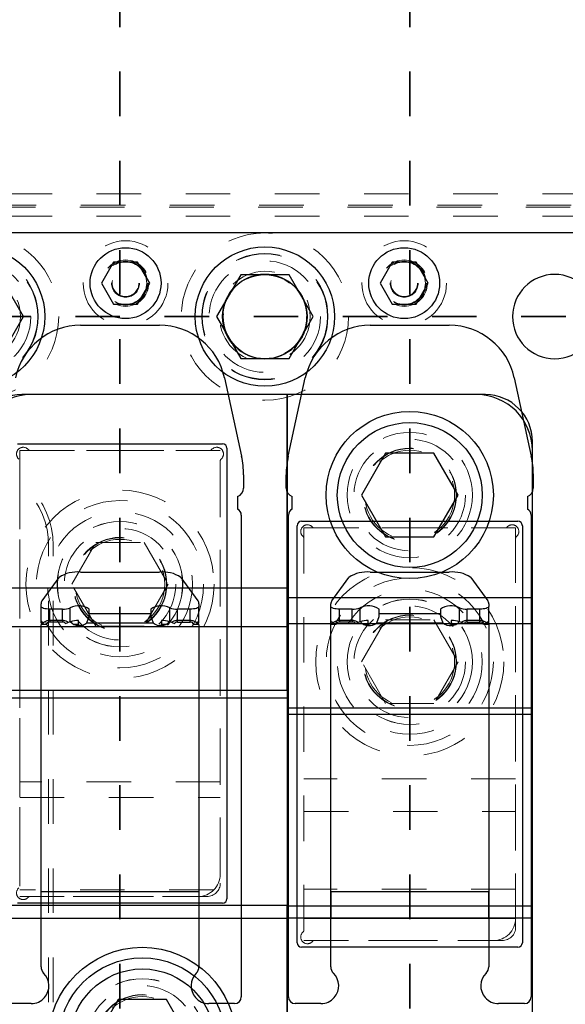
# Model space of a CAD drawing. Header units: inches. Extents: x 1802 to 2468, y -253 to -72.
# Tile 53 of 256: x 1816.36 to 1817.58, y -146.44 to -144.23. Entities that reach past the tile are written whole.
import ezdxf

# ---------------------------------------------------------------- set-up
doc = ezdxf.new("R2010")
doc.units = ezdxf.units.IN
doc.header["$LTSCALE"] = 0.5
doc.header["$MEASUREMENT"] = 0
doc.linetypes.add('HIDDEN', pattern=[0.225, 0.15, -0.075])
doc.linetypes.add('PHANTOM', pattern=[0.25, 0.125, -0.025, 0.025, -0.025, 0.025, -0.025])
for name, color, linetype in [('APP-M-S', 30, 'Continuous'), ('DIE-M-S', 8, 'Continuous'), ('DIE-M-S3', 8, 'Continuous'), ('DSS-M-S', 53, 'Continuous'), ('DST-M-S', 53, 'Continuous'), ('PAD-M-S', 135, 'Continuous'), ('PUN-M-S2', 1, 'Continuous'), ('SID-M-P', 202, 'PHANTOM'), ('ST1-M-S', 193, 'Continuous'), ('ST2-M-S', 193, 'Continuous'), ('SVD-M-S', 8, 'Continuous'), ('SVE-M-S', 8, 'Continuous'), ('SVF-M-S', 8, 'Continuous')]:
    doc.layers.add(name, color=color, linetype=linetype)

msp = doc.modelspace()

# ---------------------------------------------------------------- linework, layer by layer
at = {"color": 7, "linetype": 'Continuous', "lineweight": 25}
for p, q in [((1817.0577, -145.58914), (1817.0577, -145.58072)), ((1817.41203, -145.58914), (1817.41203, -145.58072)), ((1817.0577, -146.24772), (1817.41203, -146.24772)), ((1817.0577, -146.35626), (1817.0577, -146.24772)), ((1817.41203, -146.24772), (1817.41203, -146.35626))]:
    msp.add_line(p, q, dxfattribs=at)
for centre, radius, start, end in [((1817.0777, -146.35626), 0.02, 180, 225.40429), ((1817.03558, -146.39899), 0.04, 318.59038, 45.40429), ((1817.43416, -146.39899), 0.04, 134.59571, 221.40962), ((1817.39203, -146.35626), 0.02, 314.59571, 0)]:
    msp.add_arc(centre, radius, start, end, dxfattribs=at)
for points in [[(1817.0577, -146.18751), (1817.0577, -146.1916), (1817.0577, -146.19976), (1817.0577, -146.2147), (1817.0577, -146.23083), (1817.0577, -146.24209), (1817.0577, -146.24772)], [(1817.41203, -146.24772), (1817.41203, -146.24209), (1817.41203, -146.23083), (1817.41203, -146.2147), (1817.41203, -146.19976), (1817.41203, -146.1916), (1817.41203, -146.18751)]]:
    msp.add_open_spline(points, degree=3, dxfattribs=at)
at = {"layer": 'APP-M-S', "linetype": 'Continuous', "lineweight": 25}
for p, q in [((1816.90987, -144.71137), (1816.25987, -144.71137)), ((1817.55987, -144.71137), (1816.90987, -144.71137)), ((1818.20987, -144.71137), (1817.55987, -144.71137)), ((1816.4963, -144.91837), (1816.67344, -144.91837)), ((1817.1463, -144.91837), (1817.32344, -144.91837)), ((1816.81924, -145.03586), (1816.8575, -145.21167)), ((1816.96224, -145.21167), (1817.0005, -145.03586)), ((1817.46924, -145.03586), (1817.5075, -145.21167)), ((1816.86203, -145.25386), (1816.86203, -145.28337)), ((1816.9577, -145.28337), (1816.9577, -145.25386)), ((1817.51203, -145.25386), (1817.51203, -145.28337)), ((1816.84877, -145.30221), (1816.84877, -145.33058)), ((1816.97097, -145.33058), (1816.97097, -145.30221)), ((1817.49877, -145.30221), (1817.49877, -145.33058)), ((1816.85703, -145.34399), (1816.85703, -146.42399)), ((1816.9627, -146.42399), (1816.9627, -145.34399)), ((1817.50703, -145.34399), (1817.50703, -146.42399)), ((1816.40995, -145.53637), (1816.44821, -145.4835)), ((1816.4963, -145.47185), (1816.67344, -145.47185)), ((1816.72152, -145.4835), (1816.75978, -145.53637)), ((1817.05995, -145.53637), (1817.09821, -145.4835)), ((1817.1463, -145.47185), (1817.32344, -145.47185)), ((1817.37152, -145.4835), (1817.40978, -145.53637)), ((1816.4077, -145.5488), (1816.4077, -145.54266)), ((1816.4077, -145.58072), (1816.4077, -145.5488)), ((1816.40808, -145.54996), (1816.4077, -145.5488)), ((1816.4092, -145.55107), (1816.40808, -145.54996)), ((1816.41102, -145.55209), (1816.4092, -145.55107)), ((1816.41347, -145.55299), (1816.41102, -145.55209)), ((1816.41645, -145.55372), (1816.41347, -145.55299)), ((1816.41986, -145.55427), (1816.41645, -145.55372)), ((1816.42355, -145.55461), (1816.41986, -145.55427)), ((1816.47329, -145.58267), (1816.47329, -145.55155)), ((1816.69644, -145.58267), (1816.69644, -145.55155)), ((1816.74988, -145.55427), (1816.74619, -145.55461)), ((1816.75329, -145.55372), (1816.74988, -145.55427)), ((1816.75627, -145.55299), (1816.75329, -145.55372)), ((1816.75872, -145.55209), (1816.75627, -145.55299)), ((1816.76054, -145.55107), (1816.75872, -145.55209)), ((1816.76166, -145.54996), (1816.76054, -145.55107)), ((1816.76203, -145.5488), (1816.76166, -145.54996)), ((1816.76203, -145.54266), (1816.76203, -145.5488)), ((1816.76203, -145.58072), (1816.76203, -145.5488)), ((1817.0577, -145.5488), (1817.0577, -145.54266)), ((1817.0577, -145.58072), (1817.0577, -145.5488)), ((1817.05808, -145.54996), (1817.0577, -145.5488)), ((1817.0592, -145.55107), (1817.05808, -145.54996)), ((1817.06102, -145.55209), (1817.0592, -145.55107)), ((1817.06347, -145.55299), (1817.06102, -145.55209)), ((1817.06645, -145.55372), (1817.06347, -145.55299)), ((1817.06986, -145.55427), (1817.06645, -145.55372)), ((1817.07355, -145.55461), (1817.06986, -145.55427)), ((1817.12329, -145.58267), (1817.12329, -145.55155)), ((1817.34644, -145.58267), (1817.34644, -145.55155)), ((1817.39988, -145.55427), (1817.39619, -145.55461)), ((1817.40329, -145.55372), (1817.39988, -145.55427)), ((1817.40627, -145.55299), (1817.40329, -145.55372)), ((1817.40872, -145.55209), (1817.40627, -145.55299)), ((1817.41054, -145.55107), (1817.40872, -145.55209)), ((1817.41166, -145.54996), (1817.41054, -145.55107)), ((1817.41203, -145.5488), (1817.41166, -145.54996)), ((1817.41203, -145.54266), (1817.41203, -145.5488)), ((1817.41203, -145.58072), (1817.41203, -145.5488)), ((1816.42739, -145.55472), (1816.42355, -145.55461)), ((1816.45587, -145.55472), (1816.42739, -145.55472)), ((1816.42739, -145.58012), (1816.42739, -145.55472)), ((1816.45587, -145.58012), (1816.45587, -145.55472)), ((1816.51068, -145.58551), (1816.51597, -145.57102)), ((1816.51597, -145.56464), (1816.51597, -145.55472)), ((1816.51597, -145.57102), (1816.51597, -145.56464)), ((1816.51597, -145.56464), (1816.65377, -145.56464)), ((1816.65377, -145.55472), (1816.65377, -145.56464)), ((1816.65377, -145.56464), (1816.65377, -145.57102)), ((1816.65377, -145.57102), (1816.65906, -145.58551)), ((1816.74235, -145.55472), (1816.71387, -145.55472)), ((1816.71387, -145.58012), (1816.71387, -145.55472)), ((1816.74619, -145.55461), (1816.74235, -145.55472)), ((1816.74235, -145.58012), (1816.74235, -145.55472)), ((1817.07739, -145.55472), (1817.07355, -145.55461)), ((1817.10587, -145.55472), (1817.07739, -145.55472)), ((1817.07739, -145.58012), (1817.07739, -145.55472)), ((1817.10587, -145.58012), (1817.10587, -145.55472)), ((1817.16068, -145.58551), (1817.16597, -145.57102)), ((1817.16597, -145.56464), (1817.16597, -145.55472)), ((1817.16597, -145.57102), (1817.16597, -145.56464)), ((1817.16597, -145.56464), (1817.30377, -145.56464)), ((1817.30377, -145.55472), (1817.30377, -145.56464)), ((1817.30377, -145.56464), (1817.30377, -145.57102)), ((1817.30377, -145.57102), (1817.30906, -145.58551)), ((1817.39235, -145.55472), (1817.36387, -145.55472)), ((1817.36387, -145.58012), (1817.36387, -145.55472)), ((1817.39619, -145.55461), (1817.39235, -145.55472)), ((1817.39235, -145.58012), (1817.39235, -145.55472)), ((1816.4077, -145.58584), (1816.4077, -145.58072)), ((1816.41138, -145.58584), (1816.4077, -145.58584)), ((1816.41951, -145.58914), (1816.4077, -145.58914)), ((1816.4077, -146.18787), (1816.4077, -145.58914)), ((1816.4092, -145.58298), (1816.41213, -145.58684)), ((1816.45587, -145.58012), (1816.42739, -145.58012)), ((1816.42739, -145.58012), (1816.42739, -145.58358)), ((1816.45587, -145.58358), (1816.42739, -145.58358)), ((1816.45587, -145.58012), (1816.45587, -145.58358)), ((1816.46284, -145.58655), (1816.47329, -145.58267)), ((1816.4908, -145.58757), (1816.49167, -145.59111)), ((1816.49167, -145.59111), (1816.49167, -145.57985)), ((1816.49583, -145.59113), (1816.49167, -145.59111)), ((1816.51068, -145.58551), (1816.65906, -145.58551)), ((1816.67807, -145.59111), (1816.6739, -145.59113)), ((1816.67807, -145.57985), (1816.67807, -145.59111)), ((1816.67807, -145.59111), (1816.67894, -145.58757)), ((1816.69644, -145.58267), (1816.7069, -145.58655)), ((1816.74235, -145.58012), (1816.71387, -145.58012)), ((1816.71387, -145.58358), (1816.71387, -145.58012)), ((1816.71387, -145.58358), (1816.74235, -145.58358)), ((1816.74235, -145.58358), (1816.74235, -145.58012)), ((1816.76203, -145.58914), (1816.75022, -145.58914)), ((1816.75777, -145.58662), (1816.76054, -145.58298)), ((1816.76203, -145.58584), (1816.75836, -145.58584)), ((1816.76203, -145.58584), (1816.76203, -145.58072)), ((1816.76203, -145.58914), (1816.76203, -146.18787)), ((1817.0577, -146.18787), (1817.0577, -145.58914)), ((1817.06951, -145.58914), (1817.0577, -145.58914)), ((1817.0592, -145.58298), (1817.06213, -145.58684)), ((1817.10587, -145.58012), (1817.07739, -145.58012)), ((1817.07739, -145.58012), (1817.07739, -145.58358)), ((1817.10587, -145.58358), (1817.07739, -145.58358)), ((1817.10587, -145.58012), (1817.10587, -145.58358)), ((1817.11284, -145.58655), (1817.12329, -145.58267)), ((1817.1408, -145.58757), (1817.14167, -145.59111)), ((1817.14167, -145.59111), (1817.14167, -145.57985)), ((1817.14583, -145.59113), (1817.14167, -145.59111)), ((1817.16068, -145.58551), (1817.30906, -145.58551)), ((1817.32807, -145.59111), (1817.3239, -145.59113)), ((1817.32807, -145.57985), (1817.32807, -145.59111)), ((1817.32807, -145.59111), (1817.32894, -145.58757)), ((1817.34644, -145.58267), (1817.3569, -145.58655)), ((1817.39235, -145.58012), (1817.36387, -145.58012)), ((1817.36387, -145.58358), (1817.36387, -145.58012)), ((1817.36387, -145.58358), (1817.39235, -145.58358)), ((1817.39235, -145.58358), (1817.39235, -145.58012)), ((1817.41203, -145.58914), (1817.40022, -145.58914)), ((1817.40777, -145.58662), (1817.41054, -145.58298)), ((1817.41203, -145.58914), (1817.41203, -146.18787)), ((1816.4077, -146.24772), (1816.4077, -146.18787)), ((1816.4077, -146.18787), (1816.76203, -146.18787)), ((1816.76203, -146.18787), (1816.76203, -146.24772)), ((1817.0577, -146.24772), (1817.0577, -146.18787)), ((1817.0577, -146.18787), (1817.41203, -146.18787)), ((1817.41203, -146.18787), (1817.41203, -146.24772)), ((1816.4077, -146.24772), (1816.76203, -146.24772)), ((1816.4077, -146.35626), (1816.4077, -146.24772)), ((1816.76203, -146.24772), (1816.76203, -146.35626)), ((1817.0577, -146.24772), (1817.41203, -146.24772)), ((1817.0577, -146.35626), (1817.0577, -146.24772)), ((1817.41203, -146.24772), (1817.41203, -146.35626)), ((1816.38558, -146.43899), (1816.3277, -146.43899)), ((1816.84203, -146.43899), (1816.78416, -146.43899)), ((1817.03558, -146.43899), (1816.9777, -146.43899)), ((1817.49203, -146.43899), (1817.43416, -146.43899))]:
    msp.add_line(p, q, dxfattribs=at)
for centre, radius, start, end in [((1816.90987, -144.89887), 0.0945, 90, 270), ((1816.90987, -144.89887), 0.0945, 270, 90), ((1817.55987, -144.89887), 0.0945, 90, 270), ((1817.55987, -144.89887), 0.0945, 270, 90), ((1816.4963, -145.06759), 0.14921, 90, 167.72299), ((1816.67344, -145.06759), 0.14921, 12.27701, 90), ((1817.1463, -145.06759), 0.14921, 90, 167.72299), ((1817.32344, -145.06759), 0.14921, 12.27701, 90), ((1816.66361, -145.25386), 0.19843, 0, 12.27701), ((1817.15613, -145.25386), 0.19843, 167.72299, 180), ((1817.31361, -145.25386), 0.19843, 0, 12.27701), ((1816.84203, -145.28337), 0.02, 289.67072, 0), ((1816.9777, -145.28337), 0.02, 180, 250.32928), ((1817.49203, -145.28337), 0.02, 289.67072, 0), ((1816.84203, -145.34399), 0.015, 0, 63.33207), ((1816.9777, -145.34399), 0.015, 116.66793, 180), ((1817.49203, -145.34399), 0.015, 0, 63.33207), ((1816.48824, -145.54363), 0.07223, 83.59179, 123.64935), ((1816.6815, -145.54363), 0.07223, 56.35065, 96.40821), ((1817.13824, -145.54363), 0.07223, 83.59179, 123.64935), ((1817.3315, -145.54363), 0.07223, 56.35065, 96.40821), ((1816.41843, -145.54295), 0.01073, 142.17614, 178.46419), ((1816.45773, -145.51543), 0.03933, 267.2869, 293.30878), ((1816.49205, -145.58793), 0.04093, 54.23954, 117.27467), ((1816.67769, -145.58793), 0.04093, 62.72533, 125.76046), ((1816.71201, -145.51543), 0.03933, 246.69122, 272.7131), ((1816.75131, -145.54295), 0.01073, 1.53581, 37.82386), ((1817.06843, -145.54295), 0.01073, 142.17614, 178.46419), ((1817.10773, -145.51543), 0.03933, 267.2869, 293.30878), ((1817.14205, -145.58793), 0.04093, 54.23954, 117.27467), ((1817.32769, -145.58793), 0.04093, 62.72533, 125.76046), ((1817.36201, -145.51543), 0.03933, 246.69122, 272.7131), ((1817.40131, -145.54295), 0.01073, 1.53581, 37.82386), ((1816.41108, -145.58011), 0.00343, 190.1207, 237.04058), ((1816.41815, -145.56884), 0.01674, 237.72454, 255.13893), ((1816.4264, -145.59054), 0.00703, 81.95053, 168.57825), ((1816.45628, -145.59226), 0.0087, 41.03328, 92.69785), ((1816.49354, -145.56363), 0.0278, 223.24576, 308.05972), ((1816.49073, -145.62411), 0.04427, 88.78511, 112.58211), ((1816.47123, -145.58253), 0.02061, 344.27378, 7.46857), ((1816.6762, -145.56363), 0.0278, 231.94028, 316.75424), ((1816.70737, -145.58189), 0.02937, 176.00687, 192.22366), ((1816.67901, -145.62411), 0.04427, 67.41789, 91.21489), ((1816.71346, -145.59226), 0.0087, 87.30215, 138.96672), ((1816.74333, -145.59054), 0.00703, 11.42175, 98.04947), ((1816.75156, -145.56878), 0.0168, 284.71166, 302.25389), ((1816.75866, -145.58011), 0.00343, 302.95942, 349.8793), ((1817.06108, -145.58011), 0.00343, 190.1207, 237.04058), ((1817.06815, -145.56884), 0.01674, 237.72454, 255.13893), ((1817.0764, -145.59054), 0.00703, 81.95053, 168.57825), ((1817.10628, -145.59226), 0.0087, 41.03328, 92.69785), ((1817.14354, -145.56363), 0.0278, 223.24576, 308.05972), ((1817.14073, -145.62411), 0.04427, 88.78511, 112.58211), ((1817.12123, -145.58253), 0.02061, 344.27378, 7.46857), ((1817.3262, -145.56363), 0.0278, 231.94028, 316.75424), ((1817.35737, -145.58189), 0.02937, 176.00687, 192.22366), ((1817.32901, -145.62411), 0.04427, 67.41789, 91.21489), ((1817.36346, -145.59226), 0.0087, 87.30215, 138.96672), ((1817.39333, -145.59054), 0.00703, 11.42175, 98.04947), ((1817.40156, -145.56878), 0.0168, 284.71166, 302.25389), ((1817.40866, -145.58011), 0.00343, 302.95942, 349.8793), ((1816.4277, -146.35626), 0.02, 180, 225.40429), ((1816.38558, -146.39899), 0.04, 318.59038, 45.40429), ((1816.78416, -146.39899), 0.04, 134.59571, 221.40962), ((1816.74203, -146.35626), 0.02, 314.59571, 0), ((1817.0777, -146.35626), 0.02, 180, 225.40429), ((1817.03558, -146.39899), 0.04, 318.59038, 45.40429), ((1817.43416, -146.39899), 0.04, 134.59571, 221.40962), ((1817.39203, -146.35626), 0.02, 314.59571, 0), ((1816.38558, -146.39899), 0.04, 270, 318.59038), ((1816.78416, -146.39899), 0.04, 221.40962, 270), ((1816.84203, -146.42399), 0.015, 270, 0), ((1816.9777, -146.42399), 0.015, 180, 270), ((1817.03558, -146.39899), 0.04, 270, 318.59038), ((1817.43416, -146.39899), 0.04, 221.40962, 270), ((1817.49203, -146.42399), 0.015, 270, 0)]:
    msp.add_arc(centre, radius, start, end, dxfattribs=at)
for points, knots in [([(1816.42739, -145.58012), (1816.42525, -145.58028), (1816.4207, -145.58064), (1816.41483, -145.58375), (1816.41108, -145.58688), (1816.41023, -145.58899), (1816.41017, -145.58914)], [0, 0, 0, 0, 0.3087704, 0.6573824, 0.975696, 1, 1, 1, 1]), ([(1816.46913, -145.58502), (1816.46843, -145.58433), (1816.46623, -145.58216), (1816.46145, -145.58054), (1816.45758, -145.58025), (1816.45587, -145.58012)], [0, 0, 0, 0, 0.20481287, 0.64671424, 1, 1, 1, 1]), ([(1816.48207, -145.58876), (1816.48229, -145.58872), (1816.48491, -145.58829), (1816.48812, -145.5882), (1816.49106, -145.58811)], [0, 0, 0, 0, 0.0816304, 1, 1, 1, 1]), ([(1816.67867, -145.58811), (1816.68186, -145.5882), (1816.68508, -145.58829), (1816.68765, -145.58873), (1816.68768, -145.58874)], [0, 0, 0, 0, 0.9889981, 1, 1, 1, 1]), ([(1816.71387, -145.58012), (1816.71176, -145.58031), (1816.70728, -145.58072), (1816.70256, -145.5827), (1816.70064, -145.58467), (1816.70036, -145.58496)], [0, 0, 0, 0, 0.429213, 0.9138085, 1, 1, 1, 1]), ([(1816.75938, -145.58914), (1816.7589, -145.58829), (1816.75746, -145.58573), (1816.75322, -145.58266), (1816.74782, -145.58045), (1816.74398, -145.58022), (1816.74235, -145.58012)], [0, 0, 0, 0, 0.14723614, 0.44025957, 0.76161128, 1, 1, 1, 1]), ([(1817.07739, -145.58012), (1817.07525, -145.58028), (1817.0707, -145.58064), (1817.06483, -145.58375), (1817.06108, -145.58688), (1817.06023, -145.58899), (1817.06017, -145.58914)], [0, 0, 0, 0, 0.3087704, 0.6573824, 0.975696, 1, 1, 1, 1]), ([(1817.11913, -145.58502), (1817.11843, -145.58433), (1817.11623, -145.58216), (1817.11145, -145.58054), (1817.10758, -145.58025), (1817.10587, -145.58012)], [0, 0, 0, 0, 0.20481287, 0.64671424, 1, 1, 1, 1]), ([(1817.13207, -145.58876), (1817.13229, -145.58872), (1817.13491, -145.58829), (1817.13812, -145.5882), (1817.14106, -145.58811)], [0, 0, 0, 0, 0.0816304, 1, 1, 1, 1]), ([(1817.32867, -145.58811), (1817.33186, -145.5882), (1817.33508, -145.58829), (1817.33765, -145.58873), (1817.33768, -145.58874)], [0, 0, 0, 0, 0.9889981, 1, 1, 1, 1]), ([(1817.36387, -145.58012), (1817.36176, -145.58031), (1817.35728, -145.58072), (1817.35256, -145.5827), (1817.35064, -145.58467), (1817.35036, -145.58496)], [0, 0, 0, 0, 0.429213, 0.9138085, 1, 1, 1, 1]), ([(1817.40938, -145.58914), (1817.4089, -145.58829), (1817.40746, -145.58573), (1817.40322, -145.58266), (1817.39782, -145.58045), (1817.39398, -145.58022), (1817.39235, -145.58012)], [0, 0, 0, 0, 0.1472361, 0.4402596, 0.7616113, 1, 1, 1, 1])]:
    msp.add_open_spline(points, degree=3, knots=knots, dxfattribs=at)
at = {"layer": 'DIE-M-S', "linetype": 'Continuous', "lineweight": 25}
for p, q in [((1817.40487, -145.07387), (1816.36487, -145.07387)), ((1817.50987, -147.86887), (1817.50987, -145.17887))]:
    msp.add_line(p, q, dxfattribs=at)
msp.add_circle((1816.90987, -144.89887), 0.09475, dxfattribs=at)
for centre, start, end in [((1816.36487, -145.17887), 90, 180), ((1817.40487, -145.17887), 0, 90)]:
    msp.add_arc(centre, 0.105, start, end, dxfattribs=at)
at = {"layer": 'DIE-M-S3', "linetype": 'Continuous', "lineweight": 25}
for p, q in [((1816.95987, -145.5067), (1816.95987, -145.07387)), ((1816.95987, -145.07387), (1816.95987, -145.5067)), ((1816.25987, -145.5067), (1816.95987, -145.5067)), ((1816.95987, -145.59343), (1816.95987, -145.5067)), ((1817.50987, -145.52951), (1816.95987, -145.52951)), ((1816.25987, -145.59343), (1816.95987, -145.59343)), ((1817.50987, -145.58733), (1816.95987, -145.58733)), ((1816.95987, -145.73632), (1816.95987, -145.59343)), ((1816.95987, -145.59343), (1816.95987, -145.77686)), ((1816.25987, -145.73632), (1816.95987, -145.73632)), ((1816.25987, -145.75388), (1816.95987, -145.75388)), ((1817.50987, -145.77686), (1816.95987, -145.77686)), ((1816.95987, -145.77686), (1816.95987, -145.7908)), ((1817.50987, -145.7908), (1816.95987, -145.7908)), ((1816.95987, -145.7908), (1816.95987, -146.22063)), ((1816.25987, -146.21853), (1816.95987, -146.21853)), ((1816.95987, -146.24772), (1816.95987, -146.22063)), ((1817.50987, -146.22063), (1816.95987, -146.22063)), ((1816.95987, -146.22063), (1816.95987, -146.24772)), ((1816.25987, -146.24772), (1816.95987, -146.24772)), ((1816.95987, -146.80001), (1816.95987, -146.24772)), ((1817.50987, -146.24772), (1816.95987, -146.24772)), ((1816.95987, -146.24772), (1816.95987, -146.52387)), ((1817.50987, -146.52387), (1817.50987, -146.24772))]:
    msp.add_line(p, q, dxfattribs=at)
at = {"layer": 'DIE-M-S3', "linetype": 'HIDDEN', "lineweight": 18}
msp.add_line((1816.42487, -147.63587), (1816.42487, -145.41187), dxfattribs=at)
for centre, radius in [((1816.25987, -144.89887), 0.125), ((1816.90987, -144.89887), 0.125), ((1817.23487, -145.29887), 0.1405), ((1816.63487, -146.52387), 0.1405), ((1816.63487, -146.52387), 0.1005)]:
    msp.add_circle(centre, radius, dxfattribs=at)
at = {"layer": 'DIE-M-S3', "linetype": 'Continuous', "lineweight": 25}
msp.add_circle((1816.63487, -146.52387), 0.211, dxfattribs=at)
for centre, start, end in [((1816.38487, -145.19887), 90, 180), ((1817.38487, -145.19887), 0, 90)]:
    msp.add_arc(centre, 0.125, start, end, dxfattribs=at)
at = {"layer": 'DIE-M-S3', "linetype": 'HIDDEN', "lineweight": 18}
msp.add_arc((1816.24687, -145.41187), 0.178, 0, 90, dxfattribs=at)
at = {"layer": 'DSS-M-S', "linetype": 'HIDDEN', "lineweight": 18}
msp.add_line((1816.43487, -147.63587), (1816.43487, -145.41187), dxfattribs=at)
for centre, radius in [((1816.25987, -144.89887), 0.1405), ((1816.90987, -144.89887), 0.1405), ((1817.23487, -145.29887), 0.1005), ((1816.63487, -146.52387), 0.14062)]:
    msp.add_circle(centre, radius, dxfattribs=at)
msp.add_arc((1816.24687, -145.41187), 0.188, 0, 90, dxfattribs=at)
at = {"layer": 'DST-M-S', "linetype": 'HIDDEN', "lineweight": 18}
for centre in [(1816.58487, -145.49887), (1817.23487, -145.67272)]:
    msp.add_circle(centre, 0.14062, dxfattribs=at)
at = {"layer": 'PAD-M-S', "linetype": 'HIDDEN', "lineweight": 18}
for p, q in [((1816.38306, -145.19887), (1816.78668, -145.19887)), ((1816.35987, -146.17568), (1816.35987, -145.22206)), ((1816.80987, -145.22206), (1816.80987, -146.16887)), ((1817.02056, -145.37272), (1817.44918, -145.37272)), ((1816.99737, -146.27454), (1816.99737, -145.39591)), ((1817.47237, -145.39591), (1817.47237, -146.26772)), ((1816.77987, -146.19887), (1816.38306, -146.19887)), ((1817.44237, -146.29772), (1817.02056, -146.29772))]:
    msp.add_line(p, q, dxfattribs=at)
for centre, radius, start, end in [((1816.36779, -145.20679), 0.015, 40.23918, 229.76082), ((1816.38306, -145.19387), 0.005, 220.23918, 270), ((1816.78668, -145.19387), 0.005, 270, 319.76082), ((1816.80195, -145.20679), 0.015, 310.23918, 139.76082), ((1816.81487, -145.22206), 0.005, 130.23918, 180), ((1817.00529, -145.38064), 0.015, 40.23918, 229.76082), ((1817.02056, -145.36772), 0.005, 220.23918, 270), ((1817.44918, -145.36772), 0.005, 270, 319.76082), ((1817.46445, -145.38064), 0.015, 310.23918, 139.76082), ((1816.99237, -145.39591), 0.005, 0, 49.76082), ((1817.47737, -145.39591), 0.005, 130.23918, 180), ((1816.77987, -146.16887), 0.03, 270, 0), ((1816.36779, -146.19095), 0.015, 130.23918, 319.76082), ((1816.38306, -146.20387), 0.005, 90, 139.76082), ((1817.00529, -146.2898), 0.015, 130.23918, 319.76082), ((1816.99237, -146.27454), 0.005, 310.23918, 0), ((1817.44237, -146.26772), 0.03, 270, 0), ((1817.02056, -146.30272), 0.005, 90, 139.76082)]:
    msp.add_arc(centre, radius, start, end, dxfattribs=at)
at = {"layer": 'PUN-M-S2', "linetype": 'HIDDEN', "lineweight": 18}
for p, q in [((1816.35987, -145.19887), (1816.35987, -146.19887)), ((1816.80987, -145.19887), (1816.35987, -145.19887)), ((1816.80987, -146.14887), (1816.80987, -145.19887)), ((1816.99737, -145.37272), (1816.99737, -146.29772)), ((1817.47237, -145.37272), (1816.99737, -145.37272)), ((1817.47237, -146.24772), (1817.47237, -145.37272)), ((1816.80987, -145.94195), (1816.35987, -145.94195)), ((1817.47237, -145.93532), (1816.99737, -145.93532)), ((1816.35987, -145.97731), (1816.80987, -145.97731)), ((1816.99737, -146.00845), (1817.47237, -146.00845)), ((1816.79522, -146.18422), (1816.35987, -146.18422)), ((1817.47237, -146.18236), (1816.99737, -146.18236)), ((1816.35987, -146.19887), (1816.75987, -146.19887)), ((1817.47237, -146.24807), (1816.99737, -146.24807)), ((1816.99737, -146.29772), (1817.42237, -146.29772))]:
    msp.add_line(p, q, dxfattribs=at)
for centre, radius in [((1816.58487, -145.49887), 0.211), ((1816.58487, -145.49887), 0.1405), ((1817.23487, -145.67272), 0.211), ((1817.23487, -145.67272), 0.1405)]:
    msp.add_circle(centre, radius, dxfattribs=at)
for centre in [(1816.75987, -146.14887), (1817.42237, -146.24772)]:
    msp.add_arc(centre, 0.05, 270, 0, dxfattribs=at)
at = {"layer": 'SID-M-P', "linetype": 'PHANTOM', "lineweight": 35}
for p, q in [((1816.58487, -133.74966), (1816.58487, -162.41644)), ((1817.23487, -133.74966), (1817.23487, -162.41644)), ((1836.98487, -144.89887), (1802.10987, -144.89887))]:
    msp.add_line(p, q, dxfattribs=at)
at = {"layer": 'ST1-M-S', "linetype": 'HIDDEN', "lineweight": 18}
for p, q in [((1817.63237, -144.62387), (1816.10549, -144.62387)), ((1816.09704, -144.64887), (1817.63237, -144.64887)), ((1816.09503, -144.65387), (1817.63237, -144.65387)), ((1817.63237, -144.67387), (1816.08584, -144.67387))]:
    msp.add_line(p, q, dxfattribs=at)
at = {"layer": 'ST1-M-S', "linetype": 'Continuous', "lineweight": 25}
for p, q in [((1816.35487, -145.18387), (1816.81487, -145.18387)), ((1816.82487, -145.19387), (1816.82487, -146.20387)), ((1816.98237, -146.30272), (1816.98237, -145.36772)), ((1816.99237, -145.35772), (1817.47737, -145.35772)), ((1817.48737, -145.36772), (1817.48737, -146.30272)), ((1816.81487, -146.21387), (1816.35487, -146.21387)), ((1817.47737, -146.31272), (1816.99237, -146.31272))]:
    msp.add_line(p, q, dxfattribs=at)
for centre, radius in [((1816.25987, -144.89887), 0.15625), ((1816.59737, -144.82387), 0.0795), ((1816.90987, -144.89887), 0.15625), ((1817.22237, -144.82387), 0.0795)]:
    msp.add_circle(centre, radius, dxfattribs=at)
at = {"layer": 'ST1-M-S', "linetype": 'HIDDEN', "lineweight": 18}
for centre, radius in [((1816.25987, -144.89887), 0.10156), ((1816.59737, -144.82387), 0.0315), ((1816.90987, -144.89887), 0.10156), ((1817.22237, -144.82387), 0.0315)]:
    msp.add_circle(centre, radius, dxfattribs=at)
at = {"layer": 'ST1-M-S', "linetype": 'Continuous', "lineweight": 25}
for centre, start, end in [((1816.81487, -145.19387), 0, 90), ((1816.99237, -145.36772), 90, 180), ((1817.47737, -145.36772), 0, 90), ((1816.81487, -146.20387), 270, 0), ((1816.99237, -146.30272), 180, 270), ((1817.47737, -146.30272), 270, 0)]:
    msp.add_arc(centre, 0.01, start, end, dxfattribs=at)
at = {"layer": 'ST2-M-S', "linetype": 'HIDDEN', "lineweight": 18}
for centre, radius in [((1816.25987, -144.89887), 0.1415), ((1816.90987, -144.89887), 0.1415), ((1816.90987, -144.89887), 0.09375)]:
    msp.add_circle(centre, radius, dxfattribs=at)
at = {"layer": 'SVD-M-S', "linetype": 'Continuous', "lineweight": 25}
for p, q in [((1817.18074, -145.20512), (1817.12662, -145.29887)), ((1817.28899, -145.20512), (1817.18074, -145.20512)), ((1817.34312, -145.29887), (1817.28899, -145.20512)), ((1817.12662, -145.29887), (1817.18074, -145.39262)), ((1817.28899, -145.39262), (1817.34312, -145.29887)), ((1817.18074, -145.39262), (1817.28899, -145.39262)), ((1816.58074, -146.43012), (1816.52662, -146.52387)), ((1816.68899, -146.43012), (1816.58074, -146.43012)), ((1816.74312, -146.52387), (1816.68899, -146.43012))]:
    msp.add_line(p, q, dxfattribs=at)
for centre, radius in [((1817.23487, -145.29887), 0.1875), ((1817.23487, -145.29887), 0.1625), ((1816.63487, -146.52387), 0.1875), ((1816.63487, -146.52387), 0.1625)]:
    msp.add_circle(centre, radius, dxfattribs=at)
at = {"layer": 'SVD-M-S', "linetype": 'HIDDEN', "lineweight": 18}
for centre, radius in [((1817.23487, -145.29887), 0.125), ((1817.23487, -145.29887), 0.10497), ((1817.23487, -145.29887), 0.1047), ((1817.23487, -145.29887), 0.10418), ((1816.63487, -146.52387), 0.125), ((1816.63487, -146.52387), 0.10497), ((1816.63487, -146.52387), 0.1047), ((1816.63487, -146.52387), 0.10418)]:
    msp.add_circle(centre, radius, dxfattribs=at)
at = {"layer": 'SVE-M-S', "linetype": 'Continuous', "lineweight": 25}
for p, q in [((1816.57032, -144.77702), (1816.54327, -144.82387)), ((1816.62442, -144.77702), (1816.57032, -144.77702)), ((1816.65147, -144.82387), (1816.62442, -144.77702)), ((1817.19532, -144.77702), (1817.16827, -144.82387)), ((1817.24942, -144.77702), (1817.19532, -144.77702)), ((1817.27647, -144.82387), (1817.24942, -144.77702)), ((1816.36812, -144.89887), (1816.31399, -144.80512)), ((1816.54327, -144.82387), (1816.57032, -144.87072)), ((1816.62442, -144.87072), (1816.65147, -144.82387)), ((1816.85574, -144.80512), (1816.80162, -144.89887)), ((1816.96399, -144.80512), (1816.85574, -144.80512)), ((1817.01812, -144.89887), (1816.96399, -144.80512)), ((1817.16827, -144.82387), (1817.19532, -144.87072)), ((1817.24942, -144.87072), (1817.27647, -144.82387)), ((1816.57032, -144.87072), (1816.62442, -144.87072)), ((1817.19532, -144.87072), (1817.24942, -144.87072)), ((1816.31399, -144.99262), (1816.36812, -144.89887)), ((1816.80162, -144.89887), (1816.85574, -144.99262)), ((1816.96399, -144.99262), (1817.01812, -144.89887)), ((1816.85574, -144.99262), (1816.96399, -144.99262))]:
    msp.add_line(p, q, dxfattribs=at)
at = {"layer": 'SVE-M-S', "linetype": 'HIDDEN', "lineweight": 18}
for centre, radius in [((1816.25987, -144.89887), 0.1875), ((1816.90987, -144.89887), 0.1875), ((1816.59737, -144.82387), 0.095), ((1817.22237, -144.82387), 0.095), ((1816.59737, -144.82387), 0.05205), ((1816.59737, -144.82387), 0.05165), ((1816.59737, -144.82387), 0.04905), ((1816.59737, -144.82387), 0.0475), ((1817.22237, -144.82387), 0.05205), ((1817.22237, -144.82387), 0.05165), ((1817.22237, -144.82387), 0.04905), ((1817.22237, -144.82387), 0.0475), ((1816.59737, -144.82387), 0.03), ((1817.22237, -144.82387), 0.03), ((1816.90987, -144.89887), 0.0935)]:
    msp.add_circle(centre, radius, dxfattribs=at)
at = {"layer": 'SVE-M-S', "linetype": 'Continuous', "lineweight": 25}
for centre, radius in [((1816.25987, -144.89887), 0.15625), ((1816.59737, -144.82387), 0.0795), ((1816.90987, -144.89887), 0.15625), ((1817.22237, -144.82387), 0.0795)]:
    msp.add_circle(centre, radius, dxfattribs=at)
at = {"layer": 'SVF-M-S', "linetype": 'HIDDEN', "lineweight": 18}
for p, q in [((1816.47662, -145.49887), (1816.53074, -145.40512)), ((1816.53074, -145.40512), (1816.63899, -145.40512)), ((1816.63899, -145.40512), (1816.69312, -145.49887)), ((1816.53074, -145.59262), (1816.47662, -145.49887)), ((1816.69312, -145.49887), (1816.63899, -145.59262)), ((1816.63899, -145.59262), (1816.53074, -145.59262)), ((1817.12662, -145.67272), (1817.18074, -145.57897)), ((1817.18074, -145.57897), (1817.28899, -145.57897)), ((1817.28899, -145.57897), (1817.34312, -145.67272)), ((1817.18074, -145.76647), (1817.12662, -145.67272)), ((1817.34312, -145.67272), (1817.28899, -145.76647)), ((1817.28899, -145.76647), (1817.18074, -145.76647))]:
    msp.add_line(p, q, dxfattribs=at)
for centre, radius in [((1816.58487, -145.49887), 0.1875), ((1816.58487, -145.49887), 0.1625), ((1816.58487, -145.49887), 0.125), ((1816.58487, -145.49887), 0.10497), ((1816.58487, -145.49887), 0.1047), ((1816.58487, -145.49887), 0.10418), ((1816.58487, -145.49887), 0.1005), ((1817.23487, -145.67272), 0.1875), ((1817.23487, -145.67272), 0.1625), ((1817.23487, -145.67272), 0.125), ((1817.23487, -145.67272), 0.10497), ((1817.23487, -145.67272), 0.1047), ((1817.23487, -145.67272), 0.10418), ((1817.23487, -145.67272), 0.1005)]:
    msp.add_circle(centre, radius, dxfattribs=at)

doc.saveas('drawing.dxf')
